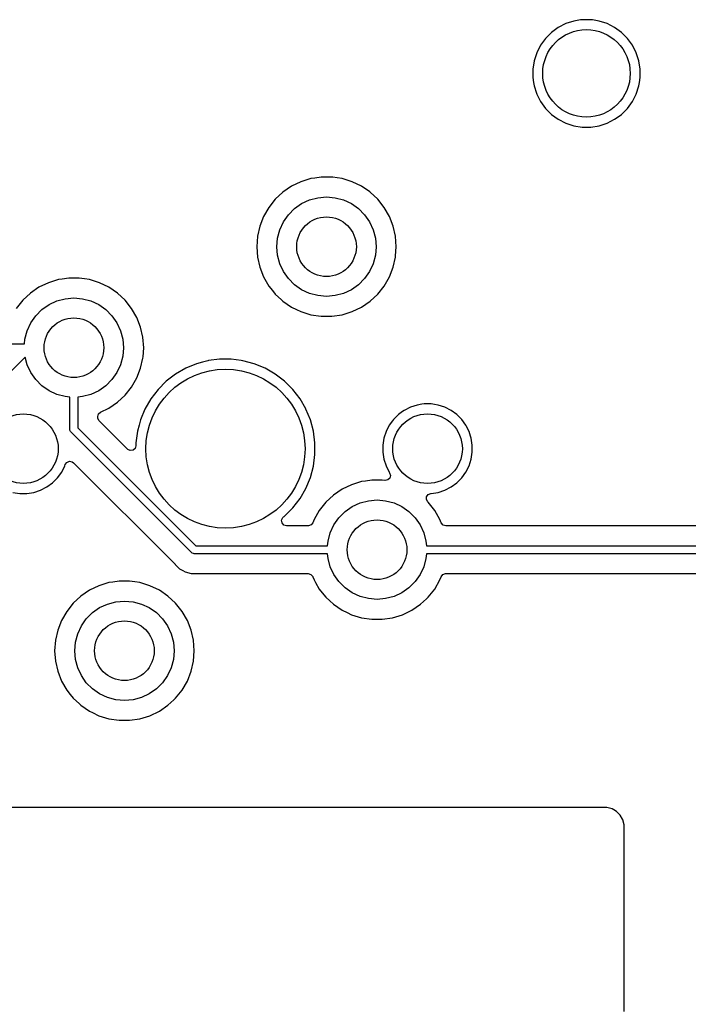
# Model space of a CAD drawing. Extents: x 98 to 223, y -135 to -41.
# Tile 5 of 23: x 140 to 157, y -102 to -78. Entities that reach past the tile are written whole.
import ezdxf

# ---------------------------------------------------------------- set-up
doc = ezdxf.new("R2010")
doc.units = 0
doc.layers.add('BLACK', color=7, linetype='CONTINUOUS')

msp = doc.modelspace()

# ---------------------------------------------------------------- linework, layer by layer
at = {"layer": 'BLACK', "linetype": 'CONTINUOUS'}
for p, q in [((153.654085, -77.734694), (153.464679, -77.831201)), ((153.85626, -77.669003), (153.654085, -77.734694)), ((154.020439, -77.643), (153.85626, -77.669003)), ((154.066213, -77.63575), (154.020439, -77.643)), ((154.278787, -77.63575), (154.066213, -77.63575)), ((154.324561, -77.643), (154.278787, -77.63575)), ((154.48874, -77.669003), (154.324561, -77.643)), ((154.488741, -77.669003), (154.48874, -77.669003)), ((154.488743, -77.669004), (154.488741, -77.669003)), ((154.690912, -77.734693), (154.488743, -77.669004)), ((154.690913, -77.734693), (154.690912, -77.734693)), ((154.690914, -77.734694), (154.690913, -77.734693)), ((154.88032, -77.831201), (154.690914, -77.734694)), ((153.292713, -77.95614), (153.14239, -78.106463)), ((153.464679, -77.831201), (153.292713, -77.95614)), ((155.052286, -77.95614), (154.88032, -77.831201)), ((155.202609, -78.106463), (155.052286, -77.95614)), ((153.14239, -78.106463), (153.017451, -78.278429)), ((155.327548, -78.278429), (155.202609, -78.106463)), ((152.920944, -78.467835), (152.855253, -78.67001)), ((153.017451, -78.278429), (152.920944, -78.467835)), ((155.327549, -78.278431), (155.327548, -78.278429)), ((155.327551, -78.278434), (155.327549, -78.278431)), ((155.424057, -78.467838), (155.327551, -78.278434)), ((155.489746, -78.670007), (155.424057, -78.467838)), ((152.855253, -78.67001), (152.822, -78.879963)), ((155.523, -78.879963), (155.489746, -78.670007)), ((152.822, -78.879963), (152.822, -79.092536)), ((155.523, -79.092537), (155.523, -78.879963)), ((152.822, -79.092536), (152.841593, -79.216245)), ((152.841593, -79.216245), (152.855254, -79.302493)), ((155.489746, -79.302493), (155.503406, -79.216245)), ((155.503406, -79.216245), (155.523, -79.092537)), ((152.855254, -79.302493), (152.915265, -79.487188)), ((155.424057, -79.504662), (155.489746, -79.302493)), ((152.915265, -79.487188), (152.920944, -79.504664)), ((152.920944, -79.504664), (153.017451, -79.69407)), ((153.017451, -79.69407), (153.14239, -79.866036)), ((155.202609, -79.866036), (155.327548, -79.69407)), ((155.327547, -79.69407), (155.327551, -79.694066)), ((155.327548, -79.69407), (155.327547, -79.69407)), ((155.327551, -79.694066), (155.424057, -79.504662)), ((153.14239, -79.866036), (153.292713, -80.016359)), ((155.052292, -80.016354), (155.202604, -79.866042)), ((155.202604, -79.866042), (155.202606, -79.866038)), ((155.202606, -79.866038), (155.202609, -79.866036)), ((153.292713, -80.016359), (153.464679, -80.141298)), ((153.464679, -80.141298), (153.464681, -80.141299)), ((153.464681, -80.141299), (153.464684, -80.141301)), ((153.464684, -80.141301), (153.654088, -80.237807)), ((154.690912, -80.237807), (154.880316, -80.141301)), ((154.880316, -80.141301), (154.968445, -80.077272)), ((154.968445, -80.077272), (155.052286, -80.016359)), ((155.052286, -80.016359), (155.052288, -80.016356)), ((155.052288, -80.016356), (155.052292, -80.016354)), ((153.654088, -80.237807), (153.856257, -80.303496)), ((153.856257, -80.303496), (154.066213, -80.33675)), ((154.066213, -80.33675), (154.066214, -80.33675)), ((154.066214, -80.33675), (154.278786, -80.33675)), ((154.278786, -80.33675), (154.278787, -80.33675)), ((154.278787, -80.33675), (154.488743, -80.303496)), ((154.488743, -80.303496), (154.690912, -80.237807)), ((147.246876, -81.632356), (146.996173, -81.709688)), ((147.246882, -81.632355), (147.246876, -81.632356)), ((147.246885, -81.632354), (147.246882, -81.632355)), ((147.344747, -81.617603), (147.246885, -81.632354)), ((147.506312, -81.59325), (147.344747, -81.617603)), ((147.506318, -81.59325), (147.506312, -81.59325)), ((147.768682, -81.59325), (147.506318, -81.59325)), ((147.768687, -81.59325), (147.768682, -81.59325)), ((147.79685, -81.597495), (147.768687, -81.59325)), ((147.903323, -81.613544), (147.79685, -81.597495)), ((148.028115, -81.632354), (147.903323, -81.613544)), ((148.028119, -81.632355), (148.028115, -81.632354)), ((148.028123, -81.632356), (148.028119, -81.632355)), ((148.278827, -81.709688), (148.028123, -81.632356)), ((146.759802, -81.823518), (146.54302, -81.971317)), ((146.759803, -81.823517), (146.759802, -81.823518)), ((146.996173, -81.709688), (146.759803, -81.823517)), ((148.515196, -81.823517), (148.278825, -81.709688)), ((148.278825, -81.709688), (148.278827, -81.709688)), ((148.515197, -81.823518), (148.515196, -81.823517)), ((148.5152, -81.82352), (148.515197, -81.823518)), ((148.515204, -81.823522), (148.5152, -81.82352)), ((148.723597, -81.965602), (148.515204, -81.823522)), ((146.350698, -82.149764), (146.187114, -82.354893)), ((146.54302, -81.971317), (146.350698, -82.149764)), ((147.0125, -82.261218), (147.209975, -82.169134)), ((147.209975, -82.169134), (147.42044, -82.11274)), ((147.42044, -82.11274), (147.6375, -82.09375)), ((147.6375, -82.09375), (147.85456, -82.11274)), ((147.85456, -82.11274), (148.065025, -82.169134)), ((148.065025, -82.169134), (148.2625, -82.261218)), ((148.731979, -81.971317), (148.723597, -81.965602)), ((148.924301, -82.149764), (148.731979, -81.971317)), ((148.924304, -82.149768), (148.924301, -82.149764)), ((148.924305, -82.149769), (148.924304, -82.149768)), ((149.087886, -82.354893), (148.924305, -82.149769)), ((146.187114, -82.354893), (146.055932, -82.582106)), ((146.679944, -82.540265), (146.834015, -82.386194)), ((146.834015, -82.386194), (147.0125, -82.261218)), ((148.2625, -82.261218), (148.440985, -82.386194)), ((148.440985, -82.386194), (148.595056, -82.540265)), ((149.219068, -82.582107), (149.087886, -82.354893)), ((146.055932, -82.582106), (145.960082, -82.826328)), ((146.554968, -82.71875), (146.679944, -82.540265)), ((148.595056, -82.540265), (148.720032, -82.71875)), ((149.31492, -82.826334), (149.219068, -82.582107)), ((145.960076, -82.826347), (145.901697, -83.082124)), ((145.960082, -82.826328), (145.960076, -82.826347)), ((146.40649, -83.12669), (146.462884, -82.916225)), ((146.462884, -82.916225), (146.554968, -82.71875)), ((148.720032, -82.71875), (148.812116, -82.916225)), ((148.812116, -82.916225), (148.86851, -83.12669)), ((149.373302, -83.08212), (149.31492, -82.826334)), ((145.901696, -83.082129), (145.882092, -83.343745)), ((145.901697, -83.082124), (145.901696, -83.082129)), ((146.3875, -83.34375), (146.40649, -83.12669)), ((148.86851, -83.12669), (148.8875, -83.34375)), ((149.373302, -83.082124), (149.373302, -83.08212)), ((149.373303, -83.082129), (149.373302, -83.082124)), ((149.392908, -83.343745), (149.373303, -83.082129)), ((145.882092, -83.343745), (145.882092, -83.343754)), ((145.882092, -83.343754), (145.901696, -83.60537)), ((146.40649, -83.56081), (146.3875, -83.34375)), ((148.8875, -83.34375), (148.86851, -83.56081)), ((149.375753, -83.572671), (149.392908, -83.343754)), ((149.392908, -83.343754), (149.392908, -83.343745)), ((145.901696, -83.60537), (145.901697, -83.605375)), ((145.901697, -83.605375), (145.960076, -83.861152)), ((146.462884, -83.771275), (146.40649, -83.56081)), ((148.86851, -83.56081), (148.812116, -83.771275)), ((149.31492, -83.861166), (149.373302, -83.60538)), ((149.373302, -83.60538), (149.375753, -83.572671)), ((145.960076, -83.861152), (145.960078, -83.861161)), ((145.960078, -83.861161), (145.96008, -83.861166)), ((145.96008, -83.861166), (146.055932, -84.105393)), ((146.554968, -83.96875), (146.462884, -83.771275)), ((148.812116, -83.771275), (148.720032, -83.96875)), ((149.219068, -84.105393), (149.31492, -83.861166)), ((140.896876, -84.172356), (140.646173, -84.249688)), ((140.896882, -84.172355), (140.896876, -84.172356)), ((140.896885, -84.172354), (140.896882, -84.172355)), ((140.994747, -84.157603), (140.896885, -84.172354)), ((141.156312, -84.13325), (140.994747, -84.157603)), ((141.156318, -84.13325), (141.156312, -84.13325)), ((141.418682, -84.13325), (141.156318, -84.13325)), ((141.418687, -84.13325), (141.418682, -84.13325)), ((141.553323, -84.153544), (141.418687, -84.13325)), ((141.678115, -84.172354), (141.553323, -84.153544)), ((141.678119, -84.172355), (141.678115, -84.172354)), ((141.678123, -84.172356), (141.678119, -84.172355)), ((141.928827, -84.249688), (141.678123, -84.172356)), ((146.055932, -84.105393), (146.187114, -84.332607)), ((146.679944, -84.147235), (146.554968, -83.96875)), ((146.834015, -84.301306), (146.679944, -84.147235)), ((148.595056, -84.147235), (148.440985, -84.301306)), ((148.720032, -83.96875), (148.595056, -84.147235)), ((149.087886, -84.332607), (149.219068, -84.105393)), ((140.409802, -84.363518), (140.19302, -84.511317)), ((140.409803, -84.363517), (140.409802, -84.363518)), ((140.646173, -84.249688), (140.409803, -84.363517)), ((142.165196, -84.363517), (141.928825, -84.249688)), ((141.928825, -84.249688), (141.928827, -84.249688)), ((142.165197, -84.363518), (142.165196, -84.363517)), ((142.1652, -84.36352), (142.165197, -84.363518)), ((142.165204, -84.363522), (142.1652, -84.36352)), ((142.381979, -84.511317), (142.165204, -84.363522)), ((146.187114, -84.332607), (146.279158, -84.448026)), ((147.0125, -84.426282), (146.834015, -84.301306)), ((147.209975, -84.518366), (147.0125, -84.426282)), ((148.2625, -84.426282), (148.065025, -84.518366)), ((148.440985, -84.301306), (148.2625, -84.426282)), ((148.924305, -84.537731), (149.087886, -84.332607)), ((140.19302, -84.511317), (140.000698, -84.689764)), ((140.859975, -84.709134), (141.07044, -84.65274)), ((141.07044, -84.65274), (141.2875, -84.63375)), ((141.2875, -84.63375), (141.50456, -84.65274)), ((141.50456, -84.65274), (141.715025, -84.709134)), ((142.574301, -84.689764), (142.381979, -84.511317)), ((146.279158, -84.448026), (146.350698, -84.537735)), ((146.350698, -84.537735), (146.505121, -84.681017)), ((147.42044, -84.57476), (147.209975, -84.518366)), ((147.6375, -84.59375), (147.42044, -84.57476)), ((147.85456, -84.57476), (147.6375, -84.59375)), ((148.065025, -84.518366), (147.85456, -84.57476)), ((148.731979, -84.716183), (148.924305, -84.537731)), ((140.000698, -84.689764), (139.837114, -84.894893)), ((140.484015, -84.926194), (140.6625, -84.801218)), ((140.6625, -84.801218), (140.859975, -84.709134)), ((141.715025, -84.709134), (141.9125, -84.801218)), ((141.9125, -84.801218), (142.090985, -84.926194)), ((142.574304, -84.689768), (142.574301, -84.689764)), ((142.574305, -84.689769), (142.574304, -84.689768)), ((142.737886, -84.894893), (142.574305, -84.689769)), ((142.869068, -85.122107), (142.737886, -84.894893)), ((146.505121, -84.681017), (146.543021, -84.716183)), ((146.543021, -84.716183), (146.759796, -84.863978)), ((146.759796, -84.863978), (146.759801, -84.86398)), ((146.759801, -84.86398), (146.759802, -84.863981)), ((146.759802, -84.863981), (146.759803, -84.863982)), ((146.759803, -84.863982), (146.885343, -84.924438)), ((146.885343, -84.924438), (146.996173, -84.977811)), ((148.278823, -84.977813), (148.515204, -84.863978)), ((148.515204, -84.863978), (148.731979, -84.716183)), ((140.204968, -85.25875), (140.329944, -85.080265)), ((140.329944, -85.080265), (140.484015, -84.926194)), ((142.090985, -84.926194), (142.245056, -85.080265)), ((142.245056, -85.080265), (142.370032, -85.25875)), ((142.96492, -85.366334), (142.869068, -85.122107)), ((146.996173, -84.977811), (146.996174, -84.977811)), ((146.996174, -84.977811), (146.996177, -84.977813)), ((146.996177, -84.977813), (147.246885, -85.055146)), ((147.246885, -85.055146), (147.506318, -85.09425)), ((147.506318, -85.09425), (147.768682, -85.09425)), ((147.768682, -85.09425), (148.028115, -85.055146)), ((148.028115, -85.055146), (148.278823, -84.977813)), ((140.112884, -85.456225), (140.204968, -85.25875)), ((142.370032, -85.25875), (142.462116, -85.456225)), ((143.023302, -85.62212), (142.96492, -85.366334)), ((140.046249, -85.78375), (140.05649, -85.66669)), ((140.05649, -85.66669), (140.112884, -85.456225)), ((142.462116, -85.456225), (142.51851, -85.66669)), ((142.51851, -85.66669), (142.5375, -85.88375)), ((143.023302, -85.622124), (143.023302, -85.62212)), ((143.023303, -85.622129), (143.023302, -85.622124)), ((143.042908, -85.883745), (143.023303, -85.622129)), ((139.106421, -85.78375), (140.046249, -85.78375)), ((142.5375, -85.88375), (142.51851, -86.10081)), ((143.025709, -86.113261), (143.042908, -85.883754)), ((143.042908, -85.883754), (143.042908, -85.883745)), ((140.062889, -86.124694), (130.986558, -95.201025)), ((140.112884, -86.311275), (140.062889, -86.124694)), ((142.51851, -86.10081), (142.462116, -86.311275)), ((142.96492, -86.401166), (143.023302, -86.14538)), ((143.023302, -86.14538), (143.025709, -86.113261)), ((140.204968, -86.50875), (140.112884, -86.311275)), ((142.462116, -86.311275), (142.370032, -86.50875)), ((142.869068, -86.645393), (142.96492, -86.401166)), ((144.099989, -86.401008), (143.844506, -86.548511)), ((144.099999, -86.401004), (144.099989, -86.401008)), ((144.372538, -86.288114), (144.099999, -86.401004)), ((144.372548, -86.288111), (144.372538, -86.288114)), ((144.521783, -86.248124), (144.372548, -86.288111)), ((144.657507, -86.211757), (144.521783, -86.248124)), ((144.671585, -86.209903), (144.657507, -86.211757)), ((144.949986, -86.17325), (144.671585, -86.209903)), ((144.949994, -86.17325), (144.949986, -86.17325)), ((145.245006, -86.17325), (144.949994, -86.17325)), ((145.245013, -86.17325), (145.245006, -86.17325)), ((145.488613, -86.205321), (145.245013, -86.17325)), ((145.537493, -86.211757), (145.488613, -86.205321)), ((145.822452, -86.288111), (145.537493, -86.211757)), ((145.822454, -86.288112), (145.822452, -86.288111)), ((145.822461, -86.288114), (145.822454, -86.288112)), ((146.095, -86.401004), (145.822461, -86.288114)), ((146.09501, -86.401008), (146.095, -86.401004)), ((146.350493, -86.548511), (146.09501, -86.401008)), ((140.329944, -86.687235), (140.204968, -86.50875)), ((142.370032, -86.50875), (142.245056, -86.687235)), ((142.737886, -86.872607), (142.869068, -86.645393)), ((143.844506, -86.548511), (143.610459, -86.728102)), ((146.58454, -86.728102), (146.350493, -86.548511)), ((140.484015, -86.841306), (140.329944, -86.687235)), ((140.6625, -86.966282), (140.484015, -86.841306)), ((142.090985, -86.841306), (141.9125, -86.966282)), ((142.245056, -86.687235), (142.090985, -86.841306)), ((142.574305, -87.077731), (142.737886, -86.872607)), ((143.610452, -86.728108), (143.401858, -86.936702)), ((143.610459, -86.728102), (143.610452, -86.728108)), ((146.584547, -86.728108), (146.58454, -86.728102)), ((146.793141, -86.936702), (146.584547, -86.728108)), ((140.859975, -87.058366), (140.6625, -86.966282)), ((141.07044, -87.11476), (140.859975, -87.058366)), ((141.1875, -87.125001), (141.07044, -87.11476)), ((141.1875, -87.937152), (141.1875, -87.125001)), ((141.50456, -87.11476), (141.3875, -87.125001)), ((141.3875, -87.125001), (141.3875, -87.89573)), ((141.715025, -87.058366), (141.50456, -87.11476)), ((141.9125, -86.966282), (141.715025, -87.058366)), ((142.381979, -87.256183), (142.574305, -87.077731)), ((143.401852, -86.936709), (143.222261, -87.170756)), ((143.401858, -86.936702), (143.401852, -86.936709)), ((146.793147, -86.936709), (146.793141, -86.936702)), ((146.972738, -87.170756), (146.793147, -86.936709)), ((142.165204, -87.403978), (142.381979, -87.256183)), ((143.222261, -87.170756), (143.074758, -87.426239)), ((147.11841, -87.423069), (146.972738, -87.170756)), ((149.745457, -87.380707), (149.587609, -87.461136)), ((149.74546, -87.380706), (149.745457, -87.380707)), ((149.913943, -87.325964), (149.74546, -87.380706)), ((150.030595, -87.307488), (149.913943, -87.325964)), ((150.088921, -87.29825), (150.030595, -87.307488)), ((150.266079, -87.29825), (150.088921, -87.29825)), ((150.353567, -87.312107), (150.266079, -87.29825)), ((150.441056, -87.325964), (150.353567, -87.312107)), ((150.609539, -87.380706), (150.441056, -87.325964)), ((150.609542, -87.380707), (150.609539, -87.380706)), ((150.76739, -87.461136), (150.609542, -87.380707)), ((141.888, -87.615386), (141.907685, -87.548347)), ((141.888, -87.637055), (141.888, -87.615386)), ((141.890834, -87.663413), (141.888, -87.637055)), ((141.907685, -87.548347), (141.958198, -87.503666)), ((141.958198, -87.503666), (142.165204, -87.403978)), ((143.074754, -87.426249), (142.961864, -87.698788)), ((143.074758, -87.426239), (143.074754, -87.426249)), ((147.120243, -87.426243), (147.11841, -87.423069)), ((147.233139, -87.698798), (147.120243, -87.426243)), ((149.444283, -87.565269), (149.319019, -87.690533)), ((149.444284, -87.565269), (149.444283, -87.565269)), ((149.444286, -87.565267), (149.444284, -87.565269)), ((149.549041, -87.489158), (149.444286, -87.565267)), ((149.587609, -87.461136), (149.549041, -87.489158)), ((150.910714, -87.565267), (150.76739, -87.461136)), ((151.035983, -87.690536), (150.910714, -87.565267)), ((141.3875, -87.89573), (144.35552, -90.86375)), ((141.924319, -87.724736), (141.890834, -87.663413)), ((142.635319, -88.435736), (141.924319, -87.724736)), ((142.925672, -87.83386), (142.885508, -87.983754)), ((142.961861, -87.698798), (142.925672, -87.83386)), ((142.961864, -87.698788), (142.961861, -87.698798)), ((147.309493, -87.983757), (147.233139, -87.698798)), ((149.214886, -87.833859), (149.134457, -87.991707)), ((149.294169, -87.724736), (149.214886, -87.833859)), ((149.319017, -87.690536), (149.294169, -87.724736)), ((149.319019, -87.690534), (149.319017, -87.690536)), ((149.319019, -87.690533), (149.319019, -87.690534)), ((151.140114, -87.83386), (151.035983, -87.690536)), ((151.145601, -87.844629), (151.140114, -87.83386)), ((151.220542, -87.991707), (151.145601, -87.844629)), ((141.189421, -87.956661), (141.1875, -87.937152)), ((141.204353, -87.992709), (141.189421, -87.956661)), ((141.216789, -88.007863), (141.204353, -87.992709)), ((144.243387, -91.034461), (141.216789, -88.007863)), ((142.885506, -87.983765), (142.847, -88.276236)), ((142.885508, -87.983754), (142.885506, -87.983765)), ((147.348, -88.276244), (147.309493, -87.983757)), ((149.134456, -87.99171), (149.079714, -88.160193)), ((149.134457, -87.991707), (149.134456, -87.99171)), ((151.220542, -87.991708), (151.220542, -87.991707)), ((151.257757, -88.106245), (151.220542, -87.991708)), ((151.275286, -88.160195), (151.257757, -88.106245)), ((142.847, -88.348055), (142.827315, -88.415094)), ((142.847, -88.276236), (142.847, -88.348055)), ((147.348, -88.571256), (147.348, -88.276244)), ((149.079714, -88.160193), (149.052, -88.335171)), ((149.052, -88.335171), (149.052, -88.512328)), ((151.303, -88.335171), (151.275286, -88.160195)), ((151.303, -88.512329), (151.303, -88.335171)), ((142.641797, -88.441768), (142.635319, -88.435736)), ((142.705353, -88.470793), (142.641797, -88.441768)), ((142.774511, -88.460849), (142.705353, -88.470793)), ((142.827315, -88.415094), (142.774511, -88.460849)), ((147.309493, -88.863743), (147.348, -88.571256)), ((149.052, -88.512328), (149.079714, -88.687306)), ((151.275286, -88.687305), (151.303, -88.512329)), ((140.980114, -89.01364), (141.060542, -88.855792)), ((141.060542, -88.855792), (141.070692, -88.824554)), ((141.070692, -88.824554), (141.110129, -88.766879)), ((141.110129, -88.766879), (141.174487, -88.73968)), ((141.174487, -88.73968), (141.243334, -88.751594)), ((141.243334, -88.751594), (141.276304, -88.775191)), ((141.276304, -88.775191), (143.829237, -91.328124)), ((147.233139, -89.148702), (147.309493, -88.863743)), ((149.079714, -88.687306), (149.134456, -88.855789)), ((149.134456, -88.855789), (149.134457, -88.855792)), ((149.134457, -88.855792), (149.214887, -89.013642)), ((151.140114, -89.01364), (151.220542, -88.855792)), ((151.220542, -88.855792), (151.275286, -88.687305)), ((140.875983, -89.156964), (140.980114, -89.01364)), ((149.214887, -89.013642), (149.225298, -89.027972)), ((149.225298, -89.027972), (149.248777, -89.093779)), ((149.248777, -89.093779), (149.232951, -89.161832)), ((151.035983, -89.156964), (151.140114, -89.01364)), ((140.60739, -89.386364), (140.750714, -89.282233)), ((140.750714, -89.282233), (140.875983, -89.156964)), ((147.120243, -89.421257), (147.233139, -89.148702)), ((148.266173, -89.329688), (148.029803, -89.443517)), ((148.516876, -89.252356), (148.266173, -89.329688)), ((148.516882, -89.252355), (148.516876, -89.252356)), ((148.516885, -89.252354), (148.516882, -89.252355)), ((148.614747, -89.237603), (148.516885, -89.252354)), ((148.776312, -89.21325), (148.614747, -89.237603)), ((148.776318, -89.21325), (148.776312, -89.21325)), ((149.038682, -89.21325), (148.776318, -89.21325)), ((149.038689, -89.21325), (149.038682, -89.21325)), ((149.106498, -89.223471), (149.038689, -89.21325)), ((149.114366, -89.224401), (149.106498, -89.223471)), ((149.182844, -89.210526), (149.114366, -89.224401)), ((149.232951, -89.161832), (149.182844, -89.210526)), ((150.76739, -89.386364), (150.910714, -89.282233)), ((150.910714, -89.282233), (151.035983, -89.156964)), ((139.753945, -89.521536), (139.928921, -89.54925)), ((139.928921, -89.54925), (139.928922, -89.54925)), ((139.928922, -89.54925), (140.106078, -89.54925)), ((140.106078, -89.54925), (140.106079, -89.54925)), ((140.106079, -89.54925), (140.281055, -89.521536)), ((140.281055, -89.521536), (140.449542, -89.466792)), ((140.449542, -89.466792), (140.60739, -89.386364)), ((146.972738, -89.676744), (147.120243, -89.421257)), ((147.81302, -89.591317), (147.620698, -89.769764)), ((148.029802, -89.443518), (147.81302, -89.591317)), ((148.029803, -89.443517), (148.029802, -89.443518)), ((150.154739, -89.634175), (150.194488, -89.576714)), ((150.194488, -89.576714), (150.258993, -89.549865)), ((150.258993, -89.549865), (150.262727, -89.549514)), ((150.262727, -89.549514), (150.266076, -89.54925)), ((150.266076, -89.54925), (150.266079, -89.54925)), ((150.266079, -89.54925), (150.441055, -89.521536)), ((150.441055, -89.521536), (150.609542, -89.466792)), ((150.609542, -89.466792), (150.76739, -89.386364)), ((146.793146, -89.910792), (146.972738, -89.676744)), ((147.620698, -89.769764), (147.457114, -89.974893)), ((148.2825, -89.881218), (148.479975, -89.789134)), ((148.479975, -89.789134), (148.69044, -89.73274)), ((148.69044, -89.73274), (148.9075, -89.71375)), ((148.9075, -89.71375), (149.12456, -89.73274)), ((149.12456, -89.73274), (149.335025, -89.789134)), ((149.335025, -89.789134), (149.5325, -89.881218)), ((150.152366, -89.704004), (150.154739, -89.634175)), ((150.188122, -89.764031), (150.152366, -89.704004)), ((150.194298, -89.769761), (150.188122, -89.764031)), ((150.194299, -89.769762), (150.194298, -89.769761)), ((150.194303, -89.769767), (150.194299, -89.769762)), ((150.194305, -89.769769), (150.194303, -89.769767)), ((150.357886, -89.974893), (150.194305, -89.769769)), ((146.57225, -90.128828), (146.584542, -90.119396)), ((146.584542, -90.119396), (146.793146, -89.910792)), ((147.457114, -89.974893), (147.325935, -90.2021)), ((147.949944, -90.160265), (148.104015, -90.006194)), ((148.104015, -90.006194), (148.2825, -89.881218)), ((149.5325, -89.881218), (149.710985, -90.006194)), ((149.710985, -90.006194), (149.865056, -90.160265)), ((150.489068, -90.202107), (150.357886, -89.974893)), ((146.5093, -90.221603), (146.538325, -90.158047)), ((146.519244, -90.290761), (146.5093, -90.221603)), ((146.564999, -90.343565), (146.519244, -90.290761)), ((146.538325, -90.158047), (146.556552, -90.140874)), ((146.556552, -90.140874), (146.57225, -90.128828)), ((146.632038, -90.36325), (146.564999, -90.343565)), ((147.178147, -90.36325), (146.632038, -90.36325)), ((147.18489, -90.363067), (147.178147, -90.36325)), ((147.25076, -90.339766), (147.18489, -90.363067)), ((147.293573, -90.284555), (147.25076, -90.339766)), ((147.325932, -90.202107), (147.293573, -90.284555)), ((147.325935, -90.2021), (147.325932, -90.202105)), ((147.325932, -90.202105), (147.325932, -90.202107)), ((147.732884, -90.536225), (147.824968, -90.33875)), ((147.824968, -90.33875), (147.949944, -90.160265)), ((149.865056, -90.160265), (149.990032, -90.33875)), ((149.990032, -90.33875), (150.082116, -90.536225)), ((150.521441, -90.284592), (150.489068, -90.202107)), ((150.524059, -90.290761), (150.521441, -90.284592)), ((150.569814, -90.343565), (150.524059, -90.290761)), ((150.636853, -90.36325), (150.569814, -90.343565)), ((158.507689, -90.36325), (150.636853, -90.36325)), ((147.67649, -90.74669), (147.732884, -90.536225)), ((150.082116, -90.536225), (150.13851, -90.74669)), ((144.35552, -90.86375), (147.666249, -90.86375)), ((147.666249, -90.86375), (147.67649, -90.74669)), ((150.13851, -90.74669), (150.148751, -90.86375)), ((150.148751, -90.86375), (159.106608, -90.86375)), ((144.258541, -91.046897), (144.243387, -91.034461)), ((144.294589, -91.061829), (144.258541, -91.046897)), ((144.314098, -91.06375), (144.294589, -91.061829)), ((147.666249, -91.06375), (144.314098, -91.06375)), ((147.67649, -91.18081), (147.666249, -91.06375)), ((150.148751, -91.06375), (150.13851, -91.18081)), ((159.160198, -91.06375), (150.148751, -91.06375)), ((143.829237, -91.328124), (143.829247, -91.328135)), ((143.829247, -91.328135), (143.833577, -91.332465)), ((143.833577, -91.332465), (143.833578, -91.332466)), ((143.833578, -91.332466), (143.945382, -91.44427)), ((147.732884, -91.391275), (147.67649, -91.18081)), ((150.13851, -91.18081), (150.082116, -91.391275)), ((143.945382, -91.44427), (144.025636, -91.490604)), ((144.025636, -91.490604), (144.082313, -91.523327)), ((144.082313, -91.523327), (144.235041, -91.564251)), ((144.235041, -91.564251), (144.235044, -91.564251)), ((144.235044, -91.564251), (144.400751, -91.564251)), ((144.400751, -91.564251), (144.400767, -91.56425)), ((144.400767, -91.56425), (147.178147, -91.56425)), ((147.178147, -91.56425), (147.245186, -91.583935)), ((147.245186, -91.583935), (147.290941, -91.636739)), ((147.824968, -91.58875), (147.732884, -91.391275)), ((147.949944, -91.767235), (147.824968, -91.58875)), ((149.990032, -91.58875), (149.865056, -91.767235)), ((150.082116, -91.391275), (149.990032, -91.58875)), ((150.521426, -91.642944), (150.56424, -91.587734)), ((150.56424, -91.587734), (150.63011, -91.564433)), ((150.63011, -91.564433), (150.636853, -91.56425)), ((150.636853, -91.56425), (158.774614, -91.56425)), ((142.166876, -91.792356), (141.916173, -91.869688)), ((142.166882, -91.792355), (142.166876, -91.792356)), ((142.166885, -91.792354), (142.166882, -91.792355)), ((142.264747, -91.777603), (142.166885, -91.792354)), ((142.426312, -91.75325), (142.264747, -91.777603)), ((142.426318, -91.75325), (142.426312, -91.75325)), ((142.688682, -91.75325), (142.426318, -91.75325)), ((142.688687, -91.75325), (142.688682, -91.75325)), ((142.823323, -91.773544), (142.688687, -91.75325)), ((142.948115, -91.792354), (142.823323, -91.773544)), ((142.948119, -91.792355), (142.948115, -91.792354)), ((142.948123, -91.792356), (142.948119, -91.792355)), ((143.198827, -91.869688), (142.948123, -91.792356)), ((147.290941, -91.636739), (147.293558, -91.642907)), ((147.293558, -91.642907), (147.325932, -91.725393)), ((147.325932, -91.725393), (147.325934, -91.725396)), ((147.325934, -91.725396), (147.325935, -91.725399)), ((147.325935, -91.725399), (147.364593, -91.792356)), ((147.364593, -91.792356), (147.457114, -91.952607)), ((148.104015, -91.921306), (147.949944, -91.767235)), ((149.865056, -91.767235), (149.710985, -91.921306)), ((150.357886, -91.952607), (150.489068, -91.725393)), ((150.489068, -91.725393), (150.521426, -91.642944)), ((141.679802, -91.983518), (141.46302, -92.131317)), ((141.679803, -91.983517), (141.679802, -91.983518)), ((141.916173, -91.869688), (141.679803, -91.983517)), ((143.435196, -91.983517), (143.198825, -91.869688)), ((143.198825, -91.869688), (143.198827, -91.869688)), ((143.435197, -91.983518), (143.435196, -91.983517)), ((143.4352, -91.98352), (143.435197, -91.983518)), ((143.435204, -91.983522), (143.4352, -91.98352)), ((143.651979, -92.131317), (143.435204, -91.983522)), ((147.457114, -91.952607), (147.572543, -92.09735)), ((147.572543, -92.09735), (147.620698, -92.157735)), ((148.2825, -92.046282), (148.104015, -91.921306)), ((148.479975, -92.138366), (148.2825, -92.046282)), ((149.5325, -92.046282), (149.335025, -92.138366)), ((149.710985, -91.921306), (149.5325, -92.046282)), ((150.194305, -92.157731), (150.357886, -91.952607)), ((141.270698, -92.309764), (141.107114, -92.514893)), ((141.46302, -92.131317), (141.270698, -92.309764)), ((141.9325, -92.421218), (142.129975, -92.329134)), ((142.129975, -92.329134), (142.34044, -92.27274)), ((142.34044, -92.27274), (142.5575, -92.25375)), ((142.5575, -92.25375), (142.77456, -92.27274)), ((142.77456, -92.27274), (142.985025, -92.329134)), ((142.985025, -92.329134), (143.1825, -92.421218)), ((143.844301, -92.309764), (143.651979, -92.131317)), ((143.844304, -92.309768), (143.844301, -92.309764)), ((143.844305, -92.309769), (143.844304, -92.309768)), ((144.007886, -92.514893), (143.844305, -92.309769)), ((147.620698, -92.157735), (147.721379, -92.251152)), ((147.721379, -92.251152), (147.813021, -92.336183)), ((147.813021, -92.336183), (148.029796, -92.483978)), ((148.69044, -92.19476), (148.479975, -92.138366)), ((148.9075, -92.21375), (148.69044, -92.19476)), ((149.12456, -92.19476), (148.9075, -92.21375)), ((149.335025, -92.138366), (149.12456, -92.19476)), ((149.785204, -92.483978), (150.001979, -92.336183)), ((150.001979, -92.336183), (150.151233, -92.197695)), ((150.151233, -92.197695), (150.194301, -92.157735)), ((150.194301, -92.157733), (150.194305, -92.157731)), ((150.194301, -92.157735), (150.194301, -92.157733)), ((141.107114, -92.514893), (140.975932, -92.742106)), ((141.599944, -92.700265), (141.754015, -92.546194)), ((141.754015, -92.546194), (141.9325, -92.421218)), ((143.1825, -92.421218), (143.360985, -92.546194)), ((143.360985, -92.546194), (143.515056, -92.700265)), ((144.139068, -92.742107), (144.007886, -92.514893)), ((148.029796, -92.483978), (148.029801, -92.48398)), ((148.029801, -92.48398), (148.029802, -92.483981)), ((148.029802, -92.483981), (148.029803, -92.483982)), ((148.029803, -92.483982), (148.155343, -92.544438)), ((148.155343, -92.544438), (148.266173, -92.597811)), ((148.266173, -92.597811), (148.266174, -92.597811)), ((148.266174, -92.597811), (148.266177, -92.597813)), ((148.266177, -92.597813), (148.516885, -92.675146)), ((149.298115, -92.675146), (149.548823, -92.597813)), ((149.548823, -92.597813), (149.785204, -92.483978)), ((140.975932, -92.742106), (140.880082, -92.986328)), ((141.474968, -92.87875), (141.599944, -92.700265)), ((143.515056, -92.700265), (143.640032, -92.87875)), ((144.23492, -92.986334), (144.139068, -92.742107)), ((148.516885, -92.675146), (148.776318, -92.71425)), ((148.776318, -92.71425), (149.038682, -92.71425)), ((149.038682, -92.71425), (149.298115, -92.675146)), ((140.880076, -92.986347), (140.821697, -93.242124)), ((140.880082, -92.986328), (140.880076, -92.986347)), ((141.32649, -93.28669), (141.382884, -93.076225)), ((141.382884, -93.076225), (141.474968, -92.87875)), ((143.640032, -92.87875), (143.732116, -93.076225)), ((143.732116, -93.076225), (143.78851, -93.28669)), ((144.293302, -93.24212), (144.23492, -92.986334)), ((140.821696, -93.242129), (140.802092, -93.503745)), ((140.821697, -93.242124), (140.821696, -93.242129)), ((141.3075, -93.50375), (141.32649, -93.28669)), ((143.78851, -93.28669), (143.8075, -93.50375)), ((144.293302, -93.242124), (144.293302, -93.24212)), ((144.293303, -93.242129), (144.293302, -93.242124)), ((144.312908, -93.503745), (144.293303, -93.242129)), ((140.802092, -93.503745), (140.802092, -93.503754)), ((140.802092, -93.503754), (140.821696, -93.76537)), ((141.32649, -93.72081), (141.3075, -93.50375)), ((143.8075, -93.50375), (143.78851, -93.72081)), ((144.293303, -93.76537), (144.312908, -93.503754)), ((144.312908, -93.503754), (144.312908, -93.503745)), ((140.821696, -93.76537), (140.821697, -93.765375)), ((140.821697, -93.765375), (140.880076, -94.021152)), ((141.382884, -93.931275), (141.32649, -93.72081)), ((143.78851, -93.72081), (143.732116, -93.931275)), ((144.23492, -94.021166), (144.293302, -93.76538)), ((144.293302, -93.76538), (144.293303, -93.76537)), ((140.880076, -94.021152), (140.880078, -94.021161)), ((140.880078, -94.021161), (140.88008, -94.021166)), ((140.88008, -94.021166), (140.975932, -94.265393)), ((141.474968, -94.12875), (141.382884, -93.931275)), ((143.732116, -93.931275), (143.640032, -94.12875)), ((144.139068, -94.265393), (144.23492, -94.021166)), ((140.975932, -94.265393), (141.107114, -94.492607)), ((141.599944, -94.307235), (141.474968, -94.12875)), ((141.754015, -94.461306), (141.599944, -94.307235)), ((143.515056, -94.307235), (143.360985, -94.461306)), ((143.640032, -94.12875), (143.515056, -94.307235)), ((144.007886, -94.492607), (144.139068, -94.265393)), ((141.107114, -94.492607), (141.196654, -94.604886)), ((141.9325, -94.586282), (141.754015, -94.461306)), ((143.360985, -94.461306), (143.1825, -94.586282)), ((143.844305, -94.697731), (144.007886, -94.492607)), ((141.196654, -94.604886), (141.270698, -94.697735)), ((141.270698, -94.697735), (141.42676, -94.842538)), ((142.129975, -94.678366), (141.9325, -94.586282)), ((142.34044, -94.73476), (142.129975, -94.678366)), ((142.5575, -94.75375), (142.34044, -94.73476)), ((142.77456, -94.73476), (142.5575, -94.75375)), ((142.985025, -94.678366), (142.77456, -94.73476)), ((143.1825, -94.586282), (142.985025, -94.678366)), ((143.651979, -94.876183), (143.801559, -94.737393)), ((143.801559, -94.737393), (143.844301, -94.697735)), ((143.844301, -94.697733), (143.844305, -94.697731)), ((143.844301, -94.697735), (143.844301, -94.697733)), ((141.42676, -94.842538), (141.463021, -94.876183)), ((141.463021, -94.876183), (141.679796, -95.023978)), ((141.679796, -95.023978), (141.679801, -95.02398)), ((141.679801, -95.02398), (141.679802, -95.023981)), ((141.679802, -95.023981), (141.679803, -95.023982)), ((141.679803, -95.023982), (141.757686, -95.061488)), ((141.757686, -95.061488), (141.916173, -95.137811)), ((143.198823, -95.137813), (143.435204, -95.023978)), ((143.435204, -95.023978), (143.651979, -94.876183)), ((141.916173, -95.137811), (141.916174, -95.137811)), ((141.916174, -95.137811), (141.916177, -95.137813)), ((141.916177, -95.137813), (142.166885, -95.215146)), ((142.166885, -95.215146), (142.426318, -95.25425)), ((142.426318, -95.25425), (142.688682, -95.25425)), ((142.688682, -95.25425), (142.948115, -95.215146)), ((142.948115, -95.215146), (143.198823, -95.137813)), ((154.688392, -97.44825), (135.638392, -97.44825)), ((154.752039, -97.465304), (154.688392, -97.44825)), ((154.815687, -97.482358), (154.752039, -97.465304)), ((154.85805, -97.506817), (154.815687, -97.482358)), ((154.929814, -97.54825), (154.85805, -97.506817)), ((155.023, -97.641436), (154.929814, -97.54825)), ((155.080063, -97.740271), (155.023, -97.641436)), ((155.085006, -97.748834), (155.080063, -97.740271)), ((155.088892, -97.755564), (155.085006, -97.748834)), ((155.123, -97.882858), (155.088892, -97.755564)), ((155.123, -97.88286), (155.123, -97.882858)), ((155.123, -98.266245), (155.123, -97.88286)), ((155.123, -100.647495), (155.123, -98.266245)), ((155.123, -102.579963), (155.123, -100.647495))]:
    msp.add_line(p, q, dxfattribs=at)
at = {"layer": 'BLACK'}
for centre, radius in [((154.1725, -78.98625), 1.1), ((147.6375, -83.34375), 0.75), ((141.2875, -85.88375), 0.75), ((145.0975, -88.42375), 2), ((140.0175, -88.42375), 0.875), ((150.1775, -88.42375), 0.875), ((148.9075, -90.96375), 0.75), ((142.5575, -93.50375), 0.75)]:
    msp.add_circle(centre, radius, dxfattribs=at)

doc.saveas('drawing.dxf')
